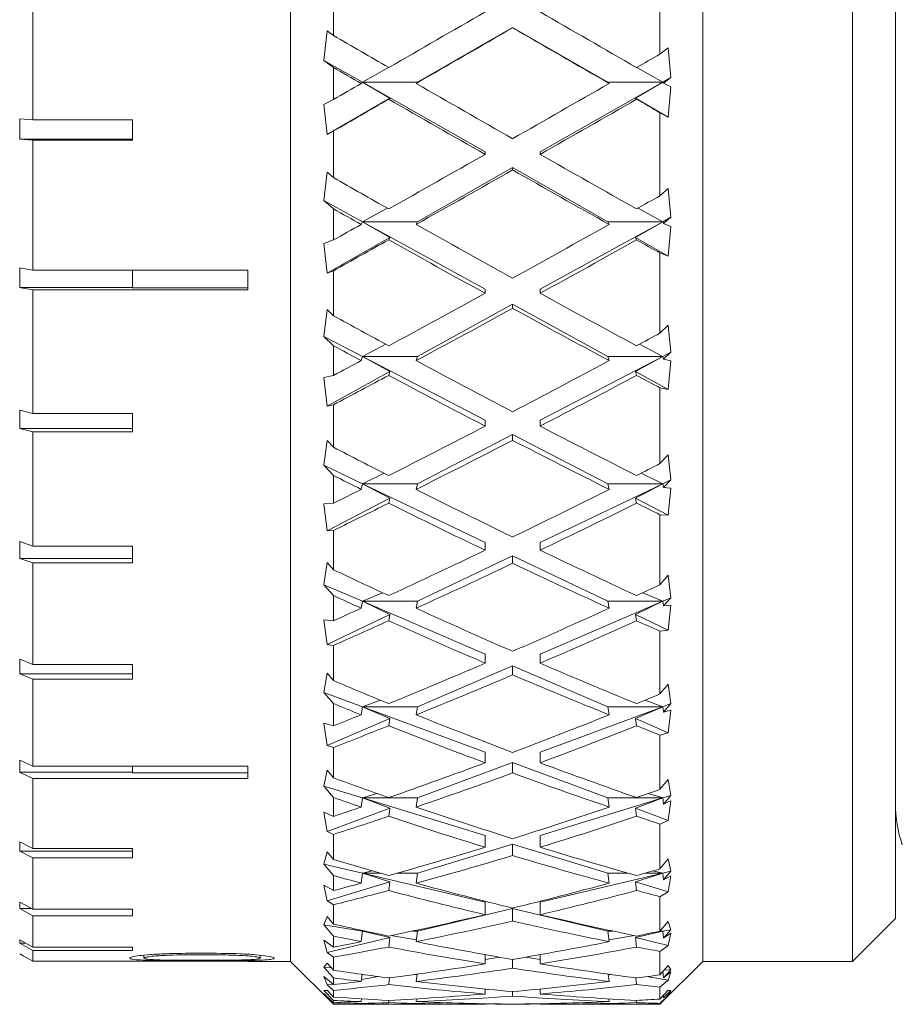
# Model space of a CAD drawing. Header units: inches. Extents: x 1.4 to 20.8, y 1.5 to 16.6.
# Tile 2 of 22: x 2.839 to 3.481, y 8.304 to 9.02. Entities that reach past the tile are written whole.
import ezdxf

# ---------------------------------------------------------------- set-up
doc = ezdxf.new("R2010")
doc.units = ezdxf.units.IN
doc.header["$MEASUREMENT"] = 0

msp = doc.modelspace()

# ---------------------------------------------------------------- linework, layer by layer
at = {"color": 7, "linetype": 'Continuous', "lineweight": 15}
for p, q in [((3.03632, 8.33549), (3.03632, 9.76549)), ((3.33632, 8.33549), (3.33632, 9.76549)), ((3.30507, 8.9955), (3.30507, 9.05675)), ((3.44507, 8.33549), (3.44507, 9.05208)), ((3.47632, 9.05201), (3.47632, 8.36674)), ((2.84882, 9.04458), (2.84882, 8.94763)), ((3.06757, 9.04331), (3.06757, 9.00891)), ((3.06298, 9.01237), (3.06067, 8.99093)), ((3.06757, 9.00891), (3.06298, 9.01237)), ((3.12872, 8.97497), (3.19789, 9.01489)), ((3.19789, 9.01489), (3.19789, 9.01457)), ((3.19789, 9.01489), (3.26706, 8.97497)), ((3.31106, 9), (3.30507, 8.9955)), ((3.31302, 8.97836), (3.31106, 9)), ((3.06067, 8.99093), (3.06757, 8.98576)), ((3.06067, 8.99093), (3.08872, 8.97497)), ((3.06757, 8.98576), (3.06757, 8.96253)), ((3.10753, 8.98578), (3.08872, 8.97497)), ((3.30706, 8.97497), (3.28825, 8.98578)), ((3.08872, 8.97497), (3.08773, 8.97414)), ((3.10862, 8.96338), (3.08872, 8.97497)), ((3.08872, 8.97497), (3.17789, 8.92425)), ((3.08872, 8.97497), (3.12872, 8.97497)), ((3.12872, 8.97497), (3.12773, 8.97414)), ((3.21789, 8.92425), (3.30706, 8.97497)), ((3.26805, 8.97414), (3.26706, 8.97497)), ((3.26706, 8.97497), (3.30706, 8.97497)), ((3.30706, 8.97497), (3.28716, 8.96338)), ((3.30706, 8.97497), (3.31302, 8.97836)), ((3.30773, 8.97441), (3.30706, 8.97497)), ((3.30773, 8.97441), (3.31302, 8.97836)), ((3.31302, 8.97154), (3.30773, 8.97441)), ((3.31106, 8.94958), (3.31302, 8.97154)), ((3.06757, 8.96253), (3.06067, 8.95879)), ((3.06298, 8.93704), (3.10862, 8.96338)), ((3.10774, 8.96263), (3.10862, 8.96338)), ((3.28716, 8.96338), (3.28804, 8.96263)), ((3.28716, 8.96338), (3.31106, 8.94958)), ((3.06067, 8.95879), (3.06298, 8.93704)), ((2.84882, 8.94763), (2.83936, 8.94847)), ((2.83936, 8.93365), (2.83936, 8.94847)), ((2.9215, 8.94763), (2.84882, 8.94763)), ((2.9215, 8.93281), (2.9215, 8.94763)), ((3.30507, 8.89246), (3.30507, 8.95284)), ((3.30507, 8.95284), (3.31106, 8.94958)), ((3.06298, 8.93704), (3.06757, 8.93953)), ((3.06757, 8.93953), (3.06757, 8.90562)), ((2.83936, 8.93365), (2.84882, 8.93281)), ((2.83936, 8.93365), (2.9215, 8.93365)), ((2.84882, 8.93281), (2.84882, 8.83821)), ((2.84882, 8.93281), (2.9215, 8.93281)), ((3.17789, 8.92425), (3.17789, 8.92254)), ((3.21789, 8.92425), (3.21789, 8.92254)), ((3.12872, 8.87353), (3.19789, 8.91288)), ((3.19789, 8.91288), (3.26706, 8.87353)), ((3.19789, 8.91288), (3.19789, 8.91118)), ((3.06298, 8.90965), (3.06067, 8.88894)), ((3.06757, 8.90562), (3.06298, 8.90965)), ((3.31106, 8.89771), (3.30507, 8.89246)), ((3.31302, 8.87681), (3.31106, 8.89771)), ((3.06067, 8.88894), (3.06757, 8.88292)), ((3.06067, 8.88894), (3.08872, 8.87353)), ((3.06757, 8.88292), (3.06757, 8.86025)), ((3.10661, 8.88346), (3.08872, 8.87353)), ((3.30706, 8.87353), (3.28917, 8.88346)), ((3.30706, 8.87353), (3.31302, 8.87681)), ((3.30773, 8.8722), (3.31302, 8.87681)), ((3.08872, 8.87353), (3.08773, 8.87157)), ((3.08872, 8.87353), (3.12872, 8.87353)), ((3.10862, 8.8621), (3.08872, 8.87353)), ((3.08872, 8.87353), (3.17789, 8.82453)), ((3.12872, 8.87353), (3.12773, 8.87157)), ((3.21789, 8.82453), (3.30706, 8.87353)), ((3.26706, 8.87353), (3.30706, 8.87353)), ((3.26805, 8.87157), (3.26706, 8.87353)), ((3.30706, 8.87353), (3.28716, 8.8621)), ((3.30773, 8.8722), (3.30706, 8.87353)), ((3.31302, 8.87014), (3.30773, 8.8722)), ((3.31106, 8.8485), (3.31302, 8.87014)), ((3.06757, 8.86025), (3.06067, 8.85758)), ((3.06298, 8.83614), (3.10862, 8.8621)), ((3.10774, 8.86035), (3.10862, 8.8621)), ((3.28716, 8.8621), (3.28804, 8.86035)), ((3.28716, 8.8621), (3.31106, 8.8485)), ((3.06067, 8.85758), (3.06298, 8.83614)), ((3.30507, 8.79249), (3.30507, 8.85082)), ((3.30507, 8.85082), (3.31106, 8.8485)), ((2.83936, 8.8256), (2.83936, 8.83988)), ((3.00532, 8.83821), (2.84882, 8.83821)), ((2.9215, 8.82545), (2.9215, 8.83821)), ((3.00532, 8.82393), (3.00532, 8.83821)), ((3.06298, 8.83614), (3.06757, 8.8379)), ((3.06757, 8.8379), (3.06757, 8.80515)), ((2.83936, 8.8256), (2.9215, 8.8256)), ((2.9215, 8.82545), (3.00532, 8.82545)), ((3.17789, 8.82453), (3.17789, 8.82146)), ((3.21789, 8.82453), (3.21789, 8.82146)), ((2.84882, 8.82393), (2.84882, 8.73401)), ((2.84882, 8.82393), (3.00532, 8.82393)), ((3.12872, 8.77553), (3.19789, 8.81354)), ((3.19789, 8.81354), (3.26706, 8.77553)), ((3.19789, 8.81354), (3.19789, 8.8105)), ((3.06298, 8.80968), (3.06067, 8.7901)), ((3.06757, 8.80515), (3.06298, 8.80968)), ((3.31106, 8.79839), (3.30507, 8.79249)), ((3.31302, 8.77863), (3.31106, 8.79839)), ((3.06067, 8.7901), (3.06757, 8.78335)), ((3.06067, 8.7901), (3.08872, 8.77553)), ((3.06757, 8.78335), (3.06757, 8.76168)), ((3.10562, 8.7844), (3.08872, 8.77553)), ((3.30706, 8.77553), (3.29016, 8.7844)), ((3.08872, 8.77553), (3.08773, 8.77248)), ((3.08872, 8.77553), (3.12872, 8.77553)), ((3.10862, 8.76449), (3.08872, 8.77553)), ((3.08872, 8.77553), (3.17789, 8.72921)), ((3.12872, 8.77553), (3.12773, 8.77248)), ((3.21789, 8.72921), (3.30706, 8.77553)), ((3.26706, 8.77553), (3.30706, 8.77553)), ((3.26805, 8.77248), (3.26706, 8.77553)), ((3.30706, 8.77553), (3.28716, 8.76449)), ((3.30706, 8.77553), (3.31302, 8.77863)), ((3.30773, 8.77347), (3.30706, 8.77553)), ((3.30773, 8.77347), (3.31302, 8.77863)), ((3.31302, 8.77226), (3.30773, 8.77347)), ((3.31106, 8.75136), (3.31302, 8.77226)), ((3.06757, 8.76168), (3.06067, 8.76012)), ((3.06067, 8.76012), (3.06298, 8.73941)), ((3.06298, 8.73941), (3.10862, 8.76449)), ((3.10774, 8.76177), (3.10862, 8.76449)), ((3.28716, 8.76449), (3.28804, 8.76177)), ((3.28716, 8.76449), (3.31106, 8.75136)), ((3.30507, 8.69755), (3.30507, 8.75269)), ((3.30507, 8.75269), (3.31106, 8.75136)), ((3.06298, 8.73941), (3.06757, 8.74042)), ((3.06757, 8.74042), (3.06757, 8.70945)), ((2.84882, 8.73401), (2.83936, 8.73648)), ((2.83936, 8.7231), (2.83936, 8.73648)), ((2.9215, 8.73401), (2.84882, 8.73401)), ((2.9215, 8.72063), (2.9215, 8.73401)), ((3.17789, 8.72921), (3.17789, 8.72485)), ((3.21789, 8.72921), (3.21789, 8.72485)), ((2.83936, 8.7231), (2.84882, 8.72063)), ((2.83936, 8.7231), (2.9215, 8.7231)), ((2.84882, 8.72063), (2.84882, 8.63761)), ((2.84882, 8.72063), (2.9215, 8.72063)), ((3.12872, 8.68289), (3.19789, 8.71882)), ((3.19789, 8.71882), (3.26706, 8.68289)), ((3.19789, 8.71882), (3.19789, 8.7145)), ((3.06298, 8.7144), (3.06067, 8.69633)), ((3.06757, 8.70945), (3.06298, 8.7144)), ((3.31106, 8.70398), (3.30507, 8.69755)), ((3.31302, 8.68574), (3.31106, 8.70398)), ((3.06067, 8.69633), (3.06757, 8.68897)), ((3.06067, 8.69633), (3.08872, 8.68289)), ((3.06757, 8.68897), (3.06757, 8.66873)), ((3.1045, 8.69053), (3.08872, 8.68289)), ((3.30706, 8.68289), (3.29128, 8.69053)), ((3.08872, 8.68289), (3.08773, 8.6788)), ((3.08872, 8.68289), (3.12872, 8.68289)), ((3.10862, 8.67245), (3.08872, 8.68289)), ((3.08872, 8.68289), (3.17789, 8.64014)), ((3.12872, 8.68289), (3.12773, 8.6788)), ((3.21789, 8.64014), (3.30706, 8.68289)), ((3.26706, 8.68289), (3.30706, 8.68289)), ((3.26805, 8.6788), (3.26706, 8.68289)), ((3.30706, 8.68289), (3.28716, 8.67245)), ((3.30706, 8.68289), (3.31302, 8.68574)), ((3.30773, 8.68013), (3.30706, 8.68289)), ((3.30773, 8.68013), (3.31302, 8.68574)), ((3.31302, 8.67979), (3.30773, 8.68013)), ((3.31106, 8.66003), (3.31302, 8.67979)), ((3.06757, 8.66873), (3.06067, 8.66832)), ((3.06067, 8.66832), (3.06298, 8.64874)), ((3.06298, 8.64874), (3.10862, 8.67245)), ((3.10774, 8.66881), (3.10862, 8.67245)), ((3.28716, 8.67245), (3.28804, 8.66881)), ((3.28716, 8.67245), (3.31106, 8.66003)), ((3.30507, 8.60948), (3.30507, 8.66036)), ((3.30507, 8.66036), (3.31106, 8.66003)), ((3.06298, 8.64874), (3.06757, 8.64897)), ((3.06757, 8.64897), (3.06757, 8.62039)), ((2.84882, 8.63761), (2.83936, 8.64081)), ((2.83936, 8.62866), (2.83936, 8.64081)), ((3.17789, 8.64014), (3.17789, 8.63457)), ((3.21789, 8.64014), (3.21789, 8.63457)), ((2.9215, 8.63761), (2.84882, 8.63761)), ((2.9215, 8.62546), (2.9215, 8.63761)), ((2.83936, 8.62866), (2.84882, 8.62546)), ((2.83936, 8.62866), (2.9215, 8.62866)), ((2.84882, 8.62546), (2.84882, 8.55138)), ((2.84882, 8.62546), (2.9215, 8.62546)), ((3.06298, 8.62566), (3.06067, 8.60945)), ((3.06757, 8.62039), (3.06298, 8.62566)), ((3.12872, 8.5974), (3.19789, 8.63055)), ((3.19789, 8.63055), (3.26706, 8.5974)), ((3.19789, 8.63055), (3.19789, 8.62503)), ((3.06067, 8.60945), (3.06757, 8.60163)), ((3.06067, 8.60945), (3.08872, 8.5974)), ((3.31106, 8.61631), (3.30507, 8.60948)), ((3.31302, 8.59996), (3.31106, 8.61631)), ((3.10317, 8.60367), (3.08872, 8.5974)), ((3.30706, 8.5974), (3.29261, 8.60367)), ((3.06757, 8.60163), (3.06757, 8.5832)), ((3.08872, 8.5974), (3.08773, 8.59236)), ((3.08872, 8.5974), (3.12872, 8.5974)), ((3.08872, 8.5974), (3.17789, 8.55906)), ((3.10862, 8.58776), (3.08872, 8.5974)), ((3.12872, 8.5974), (3.12773, 8.59236)), ((3.21789, 8.55906), (3.30706, 8.5974)), ((3.26706, 8.5974), (3.30706, 8.5974)), ((3.26805, 8.59236), (3.26706, 8.5974)), ((3.30706, 8.5974), (3.28716, 8.58776)), ((3.30706, 8.5974), (3.31302, 8.59996)), ((3.30773, 8.594), (3.30706, 8.5974)), ((3.30773, 8.594), (3.31302, 8.59996)), ((3.31302, 8.59454), (3.30773, 8.594)), ((3.31106, 8.5763), (3.31302, 8.59454)), ((3.06757, 8.5832), (3.06067, 8.58395)), ((3.06067, 8.58395), (3.06298, 8.56588)), ((3.06298, 8.56588), (3.10862, 8.58776)), ((3.10774, 8.58328), (3.10862, 8.58776)), ((3.28716, 8.58776), (3.28804, 8.58328)), ((3.28716, 8.58776), (3.31106, 8.5763)), ((3.30507, 8.57562), (3.31106, 8.5763)), ((3.30507, 8.52999), (3.30507, 8.57562)), ((3.06298, 8.56588), (3.06757, 8.56533)), ((3.06757, 8.56533), (3.06757, 8.5397)), ((2.84882, 8.55138), (2.83936, 8.55523)), ((2.83936, 8.5446), (2.83936, 8.55523)), ((3.17789, 8.55906), (3.17789, 8.55238)), ((3.21789, 8.55906), (3.21789, 8.55238)), ((2.9215, 8.55138), (2.84882, 8.55138)), ((2.9215, 8.54075), (2.9215, 8.55138)), ((3.06298, 8.54518), (3.06067, 8.53116)), ((3.06757, 8.5397), (3.06298, 8.54518)), ((3.12872, 8.52072), (3.19789, 8.55046)), ((3.19789, 8.55046), (3.26706, 8.52072)), ((3.19789, 8.55046), (3.19789, 8.54385)), ((2.83936, 8.5446), (2.84882, 8.54075)), ((2.83936, 8.5446), (2.9215, 8.5446)), ((2.84882, 8.54075), (2.84882, 8.47743)), ((2.84882, 8.54075), (2.9215, 8.54075)), ((3.06067, 8.53116), (3.06757, 8.52303)), ((3.06067, 8.53116), (3.08872, 8.52072)), ((3.31106, 8.5371), (3.30507, 8.52999)), ((3.31302, 8.52294), (3.31106, 8.5371)), ((3.10149, 8.52552), (3.08872, 8.52072)), ((3.30706, 8.52072), (3.29428, 8.52552)), ((3.06757, 8.52303), (3.06757, 8.50677)), ((3.08872, 8.52072), (3.08773, 8.51484)), ((3.08872, 8.52072), (3.12872, 8.52072)), ((3.08872, 8.52072), (3.17789, 8.48754)), ((3.10862, 8.51208), (3.08872, 8.52072)), ((3.12872, 8.52072), (3.12773, 8.51484)), ((3.21789, 8.48754), (3.30706, 8.52072)), ((3.26706, 8.52072), (3.30706, 8.52072)), ((3.26805, 8.51484), (3.26706, 8.52072)), ((3.30706, 8.52072), (3.28716, 8.51208)), ((3.30706, 8.52072), (3.31302, 8.52294)), ((3.30773, 8.51675), (3.30706, 8.52072)), ((3.30773, 8.51675), (3.31302, 8.52294)), ((3.31302, 8.51816), (3.30773, 8.51675)), ((3.31106, 8.50181), (3.31302, 8.51816)), ((3.06298, 8.49246), (3.10862, 8.51208)), ((3.10774, 8.50684), (3.10862, 8.51208)), ((3.28716, 8.51208), (3.28804, 8.50684)), ((3.28716, 8.51208), (3.31106, 8.50181)), ((3.06757, 8.50677), (3.06067, 8.50867)), ((3.06067, 8.50867), (3.06298, 8.49246)), ((3.30507, 8.50013), (3.31106, 8.50181)), ((3.30507, 8.46063), (3.30507, 8.50013)), ((3.06298, 8.49246), (3.06757, 8.49114)), ((3.06757, 8.49114), (3.06757, 8.46896)), ((2.84882, 8.47743), (2.83936, 8.48184)), ((2.83936, 8.473), (2.83936, 8.48184)), ((3.17789, 8.48754), (3.17789, 8.4799)), ((3.21789, 8.48754), (3.21789, 8.4799)), ((3.00532, 8.47743), (2.84882, 8.47743)), ((2.9215, 8.47259), (2.9215, 8.47743)), ((3.00532, 8.46859), (3.00532, 8.47743)), ((3.06298, 8.47455), (3.06067, 8.46297)), ((3.06757, 8.46896), (3.06298, 8.47455)), ((3.12872, 8.45436), (3.19789, 8.4801)), ((3.19789, 8.4801), (3.26706, 8.45436)), ((3.19789, 8.4801), (3.19789, 8.47252)), ((2.83936, 8.473), (2.9215, 8.473)), ((2.84882, 8.46859), (2.84882, 8.4176)), ((2.84882, 8.46859), (3.00532, 8.46859)), ((2.9215, 8.47259), (3.00532, 8.47259)), ((3.31106, 8.46787), (3.30507, 8.46063)), ((3.31302, 8.45619), (3.31106, 8.46787)), ((3.06067, 8.46297), (3.06757, 8.45469)), ((3.06067, 8.46297), (3.08872, 8.45436)), ((3.06757, 8.45469), (3.06757, 8.44093)), ((3.08872, 8.45436), (3.08773, 8.44774)), ((3.09922, 8.45762), (3.08872, 8.45436)), ((3.08872, 8.45436), (3.12872, 8.45436)), ((3.08872, 8.45436), (3.17789, 8.42698)), ((3.10862, 8.44688), (3.08872, 8.45436)), ((3.12872, 8.45436), (3.12773, 8.44774)), ((3.21789, 8.42698), (3.30706, 8.45436)), ((3.26706, 8.45436), (3.30706, 8.45436)), ((3.26805, 8.44774), (3.26706, 8.45436)), ((3.30706, 8.45436), (3.28716, 8.44688)), ((3.30706, 8.45436), (3.29656, 8.45762)), ((3.30706, 8.45436), (3.31302, 8.45619)), ((3.30773, 8.44989), (3.30706, 8.45436)), ((3.30773, 8.44989), (3.31302, 8.45619)), ((3.31302, 8.45214), (3.30773, 8.44989)), ((3.31106, 8.43799), (3.31302, 8.45214)), ((3.06298, 8.4299), (3.10862, 8.44688)), ((3.10774, 8.44098), (3.10862, 8.44688)), ((3.28716, 8.44688), (3.28804, 8.44098)), ((3.28716, 8.44688), (3.31106, 8.43799)), ((3.06757, 8.44093), (3.06067, 8.44393)), ((3.06067, 8.44393), (3.06298, 8.4299)), ((3.30507, 8.43534), (3.31106, 8.43799)), ((3.30507, 8.40275), (3.30507, 8.43534)), ((3.06298, 8.4299), (3.06757, 8.42783)), ((3.06757, 8.42783), (3.06757, 8.40953)), ((3.17789, 8.42698), (3.17789, 8.41851)), ((3.21789, 8.42698), (3.21789, 8.41851)), ((2.84882, 8.4176), (2.83936, 8.42246)), ((2.83936, 8.41562), (2.83936, 8.42246)), ((2.9215, 8.4176), (2.84882, 8.4176)), ((2.9215, 8.41076), (2.9215, 8.4176)), ((3.12872, 8.3996), (3.19789, 8.42084)), ((3.19789, 8.42084), (3.26706, 8.3996)), ((3.19789, 8.42084), (3.19789, 8.41245)), ((2.83936, 8.41562), (2.84882, 8.41076)), ((2.83936, 8.41562), (2.9215, 8.41562)), ((2.84882, 8.41076), (2.84882, 8.37335)), ((2.84882, 8.41076), (2.9215, 8.41076)), ((3.06298, 8.41512), (3.06067, 8.40622)), ((3.06757, 8.40953), (3.06298, 8.41512)), ((3.31106, 8.40999), (3.30507, 8.40275)), ((3.31302, 8.40101), (3.31106, 8.40999)), ((3.06067, 8.40622), (3.06757, 8.39795)), ((3.06067, 8.40622), (3.08872, 8.3996)), ((3.06757, 8.39795), (3.06757, 8.38695)), ((3.08872, 8.3996), (3.08773, 8.39237)), ((3.0958, 8.40129), (3.08872, 8.3996)), ((3.08872, 8.3996), (3.10172, 8.3996)), ((3.08872, 8.3996), (3.17789, 8.37856)), ((3.10862, 8.39343), (3.08872, 8.3996)), ((3.11376, 8.3996), (3.12872, 8.3996)), ((3.12872, 8.3996), (3.12773, 8.39237)), ((3.21789, 8.37856), (3.30706, 8.3996)), ((3.26706, 8.3996), (3.28201, 8.3996)), ((3.26805, 8.39237), (3.26706, 8.3996)), ((3.30706, 8.3996), (3.28716, 8.39343)), ((3.29405, 8.3996), (3.30706, 8.3996)), ((3.30706, 8.3996), (3.29998, 8.40129)), ((3.30706, 8.3996), (3.31302, 8.40101)), ((3.30773, 8.39472), (3.30706, 8.3996)), ((3.30773, 8.39472), (3.31302, 8.40101)), ((3.31302, 8.39777), (3.30773, 8.39472)), ((3.31106, 8.38609), (3.31302, 8.39777)), ((3.06757, 8.38695), (3.06067, 8.39099)), ((3.06067, 8.39099), (3.06298, 8.37942)), ((3.06298, 8.37942), (3.10862, 8.39343)), ((3.10774, 8.38699), (3.10862, 8.39343)), ((3.28716, 8.39343), (3.28804, 8.38699)), ((3.28716, 8.39343), (3.31106, 8.38609)), ((3.30507, 8.38253), (3.31106, 8.38609)), ((3.30507, 8.35748), (3.30507, 8.38253)), ((2.84882, 8.37335), (2.83936, 8.37854)), ((2.83936, 8.37387), (2.83936, 8.37854)), ((2.83936, 8.37387), (2.84882, 8.36868)), ((2.83936, 8.37387), (2.84786, 8.37387)), ((2.9215, 8.37335), (2.84882, 8.37335)), ((2.9215, 8.36868), (2.9215, 8.37335)), ((3.06298, 8.37942), (3.06757, 8.37665)), ((3.06757, 8.37665), (3.06757, 8.36258)), ((3.12872, 8.35751), (3.19789, 8.37384)), ((3.17789, 8.37856), (3.17789, 8.36943)), ((3.19789, 8.37384), (3.26706, 8.35751)), ((3.19789, 8.37384), (3.19789, 8.36479)), ((3.21789, 8.37856), (3.21789, 8.36943)), ((2.84882, 8.36868), (2.84882, 8.34577)), ((2.84882, 8.36868), (2.9215, 8.36868)), ((3.06298, 8.36806), (3.06067, 8.36201)), ((3.06757, 8.36258), (3.06298, 8.36806)), ((3.44507, 8.33549), (3.47632, 8.36674)), ((3.06067, 8.36201), (3.06757, 8.35391)), ((3.06067, 8.36201), (3.08872, 8.35751)), ((3.31106, 8.36457), (3.30507, 8.35748)), ((3.31302, 8.35847), (3.31106, 8.36457)), ((3.06298, 8.342), (3.10862, 8.35277)), ((3.06757, 8.35391), (3.06757, 8.34588)), ((3.08872, 8.35751), (3.08773, 8.34981)), ((3.08977, 8.35768), (3.08872, 8.35751)), ((3.08872, 8.35751), (3.09056, 8.35751)), ((3.08872, 8.35751), (3.09606, 8.35634)), ((3.10862, 8.35277), (3.08872, 8.35751)), ((3.10774, 8.34591), (3.10862, 8.35277)), ((3.10932, 8.35421), (3.12791, 8.35123)), ((3.12497, 8.35751), (3.12872, 8.35751)), ((3.12872, 8.35751), (3.12773, 8.34981)), ((3.26706, 8.35751), (3.27081, 8.35751)), ((3.26805, 8.34981), (3.26706, 8.35751)), ((3.26787, 8.35123), (3.28646, 8.35421)), ((3.30706, 8.35751), (3.28716, 8.35277)), ((3.28716, 8.35277), (3.28804, 8.34591)), ((3.28716, 8.35277), (3.31106, 8.34713)), ((3.29972, 8.35634), (3.30706, 8.35751)), ((3.30509, 8.35751), (3.30706, 8.35751)), ((3.30706, 8.35751), (3.30533, 8.35779)), ((3.30706, 8.35751), (3.31302, 8.35847)), ((3.30773, 8.35231), (3.30706, 8.35751)), ((3.30773, 8.35231), (3.31302, 8.35847)), ((3.31302, 8.35611), (3.30773, 8.35231)), ((3.31106, 8.34713), (3.31302, 8.35611)), ((2.84882, 8.34577), (2.83936, 8.35116)), ((2.83936, 8.34878), (2.83936, 8.35116)), ((2.83936, 8.34878), (2.84882, 8.34339)), ((2.83936, 8.34878), (2.84353, 8.34878)), ((2.9215, 8.34577), (2.84882, 8.34577)), ((2.9215, 8.34339), (2.9215, 8.34577)), ((3.06757, 8.34588), (3.06067, 8.35089)), ((3.06067, 8.35089), (3.06298, 8.342)), ((3.30507, 8.34272), (3.31106, 8.34713)), ((2.83936, 8.34097), (2.83942, 8.34097)), ((2.84882, 8.34339), (2.84882, 8.33555)), ((2.84882, 8.34339), (2.9215, 8.34339)), ((2.92961, 8.33995), (2.92961, 8.33783)), ((3.01423, 8.33992), (3.01423, 8.33783)), ((3.06298, 8.342), (3.06757, 8.33858)), ((3.06757, 8.33858), (3.06757, 8.32902)), ((3.17789, 8.34036), (3.17789, 8.33361)), ((3.17789, 8.3368), (3.18852, 8.3385)), ((3.20726, 8.3385), (3.21789, 8.3368)), ((3.21789, 8.34036), (3.21789, 8.33361)), ((3.30507, 8.3257), (3.30507, 8.34272)), ((3.00532, 8.33555), (2.84882, 8.33555)), ((2.84882, 8.33551), (3.00532, 8.33551)), ((3.00532, 8.33549), (3.00532, 8.33555)), ((3.00532, 8.33549), (3.03632, 8.33549)), ((3.03632, 8.33549), (3.06757, 8.30424)), ((3.06298, 8.33428), (3.06067, 8.3312)), ((3.06067, 8.3312), (3.06757, 8.32343)), ((3.06067, 8.3312), (3.06604, 8.33076)), ((3.06757, 8.32902), (3.06298, 8.33428)), ((3.19789, 8.3369), (3.19789, 8.33048)), ((3.30507, 8.30424), (3.33632, 8.33549)), ((3.31106, 8.3325), (3.30507, 8.3257)), ((3.31302, 8.3294), (3.31106, 8.3325)), ((3.33632, 8.33549), (3.44507, 8.33549)), ((3.06757, 8.31853), (3.06067, 8.32441)), ((3.06067, 8.32441), (3.06298, 8.31837)), ((3.06757, 8.32343), (3.06757, 8.31853)), ((3.08836, 8.32603), (3.08773, 8.32089)), ((3.08791, 8.32237), (3.10044, 8.32438)), ((3.10774, 8.31855), (3.10835, 8.32349)), ((3.12603, 8.32587), (3.12832, 8.32568)), ((3.12838, 8.32619), (3.12773, 8.32089)), ((3.26805, 8.32089), (3.2674, 8.32619)), ((3.26746, 8.32568), (3.26975, 8.32587)), ((3.28743, 8.32349), (3.28804, 8.31855)), ((3.29534, 8.32438), (3.31106, 8.32186)), ((3.30773, 8.3235), (3.30716, 8.32808)), ((3.30773, 8.3235), (3.31302, 8.3294)), ((3.31302, 8.32796), (3.30773, 8.3235)), ((3.30796, 8.32899), (3.31302, 8.3294)), ((3.31106, 8.32186), (3.31302, 8.32796)), ((3.06298, 8.31837), (3.067, 8.31901)), ((3.06298, 8.31837), (3.06757, 8.31436)), ((3.30507, 8.31669), (3.31106, 8.32186)), ((3.30507, 8.30802), (3.30507, 8.31669)), ((3.06298, 8.31444), (3.06067, 8.31439)), ((3.06067, 8.31439), (3.06757, 8.30711)), ((3.06067, 8.31439), (3.06303, 8.31439)), ((3.06757, 8.30542), (3.06067, 8.31207)), ((3.06067, 8.31207), (3.06298, 8.30899)), ((3.06757, 8.3095), (3.06298, 8.31444)), ((3.06298, 8.30899), (3.0638, 8.30906)), ((3.06298, 8.30899), (3.06757, 8.30448)), ((3.06757, 8.31436), (3.06757, 8.3095)), ((3.17789, 8.31535), (3.17789, 8.31173)), ((3.19789, 8.31345), (3.19789, 8.31019)), ((3.21789, 8.31535), (3.21789, 8.31173)), ((3.31106, 8.31441), (3.30507, 8.30802)), ((3.30507, 8.30494), (3.31106, 8.31076)), ((3.30751, 8.31063), (3.30773, 8.30883)), ((3.30773, 8.30883), (3.31302, 8.31436)), ((3.31302, 8.31387), (3.30773, 8.30883)), ((3.30986, 8.31086), (3.31106, 8.31076)), ((3.31101, 8.31436), (3.31302, 8.31436)), ((3.31106, 8.31076), (3.31302, 8.31387)), ((3.06757, 8.30711), (3.06757, 8.30542)), ((3.06757, 8.30448), (3.06757, 8.30424)), ((3.06757, 8.30424), (3.17501, 8.30424)), ((3.08773, 8.30617), (3.08797, 8.30819)), ((3.10794, 8.30711), (3.10774, 8.30543)), ((3.12773, 8.30617), (3.12797, 8.30821)), ((3.17789, 8.30465), (3.17789, 8.30424)), ((3.19789, 8.30436), (3.19789, 8.3043)), ((3.21789, 8.30465), (3.21789, 8.30424)), ((3.22076, 8.30424), (3.30507, 8.30424)), ((3.26781, 8.30821), (3.26805, 8.30617)), ((3.28804, 8.30543), (3.28784, 8.30711)), ((3.30507, 8.30424), (3.30507, 8.30494))]:
    msp.add_line(p, q, dxfattribs=at)
at = {"color": 7, "linetype": 'Continuous', "lineweight": 15, "flags": 128}
for points in [[(2.84882, 8.83821), (2.84021, 8.83973), (2.83936, 8.83988)], [(2.83936, 8.8256), (2.84021, 8.82545), (2.84882, 8.82393)], [(2.83936, 8.473), (2.84021, 8.4726), (2.84882, 8.46859)], [(2.84882, 8.33555), (2.84189, 8.33954), (2.83936, 8.34101)], [(2.83936, 8.34097), (2.84189, 8.33951), (2.84882, 8.33551)]]:
    msp.add_lwpolyline(points, dxfattribs=at)
at = {"color": 7, "linetype": 'Continuous', "lineweight": 15}
msp.add_arc((3.56998, 8.45036), 0.09367, 180, 198.80546, dxfattribs=at)
for centre, major_axis, ratio, start_param, end_param in [((3.17789, 9.05049), (1.2925, 0.74603), 0.014152, 4.649919, 4.704221), ((3.21789, 9.05049), (1.2925, -0.74603), 0.014152, 4.720557, 4.774859), ((3.21789, 9.05049), (1.2925, 0.74603), 0.014152, 4.634408, 4.688747), ((3.17789, 9.05049), (1.2925, -0.74603), 0.014152, 4.736031, 4.79037), ((3.21789, 9.05049), (1.29136, -0.74), 0.074657, 4.638581, 4.669819), ((3.17789, 9.05049), (1.29136, 0.74), 0.074657, 4.754959, 4.768187), ((3.17789, 9.05049), (1.29136, -0.74), 0.074657, 4.669687, 4.685331), ((3.17789, 9.05049), (1.2925, 0.74603), 0.014152, 4.618764, 4.634408), ((3.21789, 9.05049), (1.29136, -0.74), 0.074657, 4.685331, 4.73967), ((3.17789, 9.05049), (1.29136, 0.74), 0.074657, 4.685108, 4.739447), ((3.21789, 9.05049), (1.2925, 0.74603), 0.014152, 4.587658, 4.618896), ((3.17789, 9.05049), (1.29136, -0.74), 0.074657, 4.700842, 4.755144), ((3.21789, 9.05049), (1.29136, 0.74), 0.074657, 4.669634, 4.723936), ((3.17789, 9.05049), (1.2925, -0.74603), 0.014152, 4.805882, 4.81911), ((3.17789, 9.05049), (1.29136, 0.74), 0.074657, 4.615333, 4.669634), ((3.21789, 9.05049), (1.29136, -0.74), 0.074657, 4.755144, 4.809445), ((3.21789, 9.05049), (1.29136, 0.74), 0.074657, 4.599821, 4.65416), ((3.17789, 9.05049), (1.29136, -0.74), 0.074657, 4.770618, 4.824957), ((3.21789, 9.05049), (1.28881, -0.72558), 0.135325, 4.671865, 4.703104), ((3.17789, 9.05049), (1.28881, 0.72558), 0.135325, 4.721674, 4.734903), ((3.17789, 9.05049), (1.28881, -0.72558), 0.135325, 4.702972, 4.718615), ((3.17789, 9.05049), (1.29136, 0.74), 0.074657, 4.584178, 4.599821), ((3.21789, 9.05049), (1.28881, -0.72558), 0.135325, 4.718615, 4.772955), ((3.17789, 9.05049), (1.28881, 0.72558), 0.135325, 4.651823, 4.706163), ((3.21789, 9.05049), (1.29136, 0.74), 0.074657, 4.553071, 4.584309), ((3.17789, 9.05049), (1.28881, -0.72558), 0.135325, 4.734127, 4.788429), ((3.21789, 9.05049), (1.28881, 0.72558), 0.135325, 4.636349, 4.690651), ((3.17789, 9.05049), (1.29136, -0.74), 0.074657, 4.840469, 4.853697), ((3.17789, 9.05049), (1.28881, 0.72558), 0.135325, 4.582048, 4.636349), ((3.21789, 9.05049), (1.28881, -0.72558), 0.135325, 4.788429, 4.84273), ((3.21789, 9.05049), (1.28881, 0.72558), 0.135325, 4.566536, 4.620875), ((3.17789, 9.05049), (1.28881, -0.72558), 0.135325, 4.803903, 4.858242), ((3.21789, 9.05049), (1.28517, -0.70235), 0.19623, 4.702657, 4.733895), ((3.17789, 9.05049), (1.28517, 0.70235), 0.19623, 4.690883, 4.704111), ((3.17789, 9.05049), (1.28517, -0.70235), 0.19623, 4.733763, 4.749407), ((3.17789, 9.05049), (1.28881, 0.72558), 0.135325, 4.550893, 4.566536), ((3.21789, 9.05049), (1.28517, -0.70235), 0.19623, 4.749407, 4.803746), ((3.17789, 9.05049), (1.28517, 0.70235), 0.19623, 4.621032, 4.675371), ((3.21789, 9.05049), (1.28881, 0.72558), 0.135325, 4.519786, 4.551024), ((3.17789, 9.05049), (1.28517, -0.70235), 0.19623, 4.764919, 4.81922), ((3.21789, 9.05049), (1.28517, 0.70235), 0.19623, 4.605558, 4.659859), ((3.17789, 9.05049), (1.28881, -0.72558), 0.135325, 4.873753, 4.886982), ((3.17789, 9.05049), (1.28517, 0.70235), 0.19623, 4.551257, 4.605558), ((3.21789, 9.05049), (1.28517, -0.70235), 0.19623, 4.81922, 4.873521), ((3.21789, 9.05049), (1.28517, 0.70235), 0.19623, 4.535745, 4.590084), ((3.17789, 9.05049), (1.28517, -0.70235), 0.19623, 4.834694, 4.889033), ((3.21789, 9.05049), (1.28101, -0.6695), 0.257318, 4.729508, 4.760746), ((3.17789, 9.05049), (1.28101, 0.6695), 0.257318, 4.664032, 4.67726), ((3.17789, 9.05049), (1.28101, -0.6695), 0.257318, 4.760614, 4.776258), ((3.17789, 9.05049), (1.28517, 0.70235), 0.19623, 4.520101, 4.535745), ((3.21789, 9.05049), (1.28101, -0.6695), 0.257318, 4.776258, 4.830597), ((3.17789, 9.05049), (1.28101, 0.6695), 0.257318, 4.594181, 4.64852), ((3.21789, 9.05049), (1.28517, 0.70235), 0.19623, 4.488995, 4.520233), ((3.17789, 9.05049), (1.28101, -0.6695), 0.257318, 4.791769, 4.846071), ((3.21789, 9.05049), (1.28101, 0.6695), 0.257318, 4.578707, 4.633009), ((3.17789, 9.05049), (1.28517, -0.70235), 0.19623, 4.904545, 4.917773), ((3.17789, 9.05049), (1.28101, 0.6695), 0.257318, 4.524406, 4.578707), ((3.21789, 9.05049), (1.28101, -0.6695), 0.257318, 4.846071, 4.900372), ((3.21789, 9.05049), (1.28101, 0.6695), 0.257318, 4.508894, 4.563233), ((3.17789, 9.05049), (1.28101, -0.6695), 0.257318, 4.861545, 4.915884), ((3.21789, 9.05049), (1.2771, -0.62581), 0.31831, 4.750558, 4.781796), ((3.17789, 9.05049), (1.2771, 0.62581), 0.31831, 4.642982, 4.65621), ((3.17789, 9.05049), (1.2771, -0.62581), 0.31831, 4.781665, 4.797308), ((3.17789, 9.05049), (1.28101, 0.6695), 0.257318, 4.493251, 4.508894), ((3.21789, 9.05049), (1.2771, -0.62581), 0.31831, 4.797308, 4.851647), ((3.17789, 9.05049), (1.2771, 0.62581), 0.31831, 4.573131, 4.62747), ((3.21789, 9.05049), (1.28101, 0.6695), 0.257318, 4.462144, 4.493382), ((3.17789, 9.05049), (1.2771, -0.62581), 0.31831, 4.81282, 4.867121), ((3.21789, 9.05049), (1.2771, 0.62581), 0.31831, 4.557657, 4.611958), ((3.17789, 9.05049), (1.28101, -0.6695), 0.257318, 4.931396, 4.944624), ((3.17789, 9.05049), (1.2771, 0.62581), 0.31831, 4.503355, 4.557657), ((3.21789, 9.05049), (1.2771, -0.62581), 0.31831, 4.867121, 4.921422), ((3.21789, 9.05049), (1.27445, -0.56936), 0.378525, 4.763347, 4.794585), ((3.21789, 9.05049), (1.2771, 0.62581), 0.31831, 4.487844, 4.542183), ((3.17789, 9.05049), (1.2771, -0.62581), 0.31831, 4.882595, 4.936934), ((3.17789, 9.05049), (1.27445, 0.56936), 0.378525, 4.630193, 4.643421), ((3.17789, 9.05049), (1.27445, -0.56936), 0.378525, 4.794453, 4.810097), ((3.17789, 9.05049), (1.2771, 0.62581), 0.31831, 4.4722, 4.487844), ((3.21789, 9.05049), (1.27445, -0.56936), 0.378525, 4.810097, 4.864436), ((3.17789, 9.05049), (1.27445, 0.56936), 0.378525, 4.560342, 4.614681), ((3.21789, 9.05049), (1.2771, 0.62581), 0.31831, 4.441094, 4.472332), ((3.17789, 9.05049), (1.27445, -0.56936), 0.378525, 4.825608, 4.87991), ((3.21789, 9.05049), (1.27445, 0.56936), 0.378525, 4.544868, 4.59917), ((3.17789, 9.05049), (1.2771, -0.62581), 0.31831, 4.952446, 4.965674), ((3.17789, 9.05049), (1.27445, 0.56936), 0.378525, 4.490567, 4.544868), ((3.21789, 9.05049), (1.27445, -0.56936), 0.378525, 4.87991, 4.934211), ((3.21789, 9.05049), (1.27417, -0.4974), 0.436607, 4.764643, 4.795881), ((3.21789, 9.05049), (1.27445, 0.56936), 0.378525, 4.475055, 4.529394), ((3.17789, 9.05049), (1.27445, -0.56936), 0.378525, 4.895384, 4.949723), ((3.17789, 9.05049), (1.27417, 0.4974), 0.436607, 4.628897, 4.642125), ((3.17789, 9.05049), (1.27417, -0.4974), 0.436607, 4.79575, 4.811393), ((3.17789, 9.05049), (1.27445, 0.56936), 0.378525, 4.459412, 4.475055), ((3.21789, 9.05049), (1.27417, -0.4974), 0.436607, 4.811393, 4.865732), ((3.17789, 9.05049), (1.27417, 0.4974), 0.436607, 4.559046, 4.613385), ((3.21789, 9.05049), (1.27445, 0.56936), 0.378525, 4.428305, 4.459543), ((3.17789, 9.05049), (1.27417, -0.4974), 0.436607, 4.826905, 4.881206), ((3.21789, 9.05049), (1.27417, 0.4974), 0.436607, 4.543572, 4.597873), ((3.17789, 9.05049), (1.27445, -0.56936), 0.378525, 4.965235, 4.978463), ((3.17789, 9.05049), (1.27417, 0.4974), 0.436607, 4.48927, 4.543572), ((3.21789, 9.05049), (1.27417, -0.4974), 0.436607, 4.881206, 4.935508), ((3.21789, 9.05049), (1.27711, -0.40633), 0.49011, 4.750517, 4.781756), ((3.21789, 9.05049), (1.27417, 0.4974), 0.436607, 4.473759, 4.528098), ((3.17789, 9.05049), (1.27417, -0.4974), 0.436607, 4.89668, 4.951019), ((3.17789, 9.05049), (1.27711, 0.40633), 0.49011, 4.643022, 4.656251), ((3.17789, 9.05049), (1.27711, -0.40633), 0.49011, 4.781624, 4.797267), ((3.17789, 9.05049), (1.27417, 0.4974), 0.436607, 4.458115, 4.473759), ((3.21789, 9.05049), (1.27711, -0.40633), 0.49011, 4.797267, 4.851606), ((3.17789, 9.05049), (1.27711, 0.40633), 0.49011, 4.573171, 4.627511), ((3.21789, 9.05049), (1.27417, 0.4974), 0.436607, 4.427009, 4.458247), ((3.17789, 9.05049), (1.27711, -0.40633), 0.49011, 4.812779, 4.86708), ((3.21789, 9.05049), (1.27711, 0.40633), 0.49011, 4.557698, 4.611999), ((3.17789, 9.05049), (1.27417, -0.4974), 0.436607, 4.966531, 4.979759), ((3.17789, 9.05049), (1.27711, 0.40633), 0.49011, 4.503396, 4.557698), ((3.21789, 9.05049), (1.27711, -0.40633), 0.49011, 4.86708, 4.921382), ((3.21789, 9.05049), (1.28303, -0.29259), 0.53506, 4.717246, 4.748484), ((3.21789, 9.05049), (1.27711, 0.40633), 0.49011, 4.487884, 4.542224), ((3.17789, 9.05049), (1.27711, -0.40633), 0.49011, 4.882554, 4.936894), ((3.17789, 9.05049), (1.28303, -0.29259), 0.53506, 4.748353, 4.763996), ((3.17789, 9.05049), (1.28303, 0.29259), 0.53506, 4.676294, 4.689522), ((3.17789, 9.05049), (1.27711, 0.40633), 0.49011, 4.472241, 4.487884), ((3.21789, 9.05049), (1.27711, 0.40633), 0.49011, 4.441134, 4.472373), ((3.17789, 9.05049), (1.28303, -0.29259), 0.53506, 4.779508, 4.833809), ((3.21789, 9.05049), (1.28303, -0.29259), 0.53506, 4.763996, 4.818335), ((3.17789, 9.05049), (1.28303, 0.29259), 0.53506, 4.606443, 4.660782), ((3.21789, 9.05049), (1.28303, 0.29259), 0.53506, 4.590969, 4.64527), ((3.17789, 9.05049), (1.27711, -0.40633), 0.49011, 4.952405, 4.965634), ((3.17789, 9.05049), (1.28303, 0.29259), 0.53506, 4.536667, 4.590969), ((3.21789, 9.05049), (1.28303, 0.29259), 0.53506, 4.521156, 4.575495), ((3.17789, 9.05049), (1.28303, -0.29259), 0.53506, 4.849283, 4.903622), ((3.21789, 9.05049), (1.28303, -0.29259), 0.53506, 4.833809, 4.888111), ((3.21789, 9.05049), (1.28954, -0.15559), 0.565977, 4.664007, 4.695245), ((3.17789, 9.05049), (1.28954, -0.15559), 0.565977, 4.695114, 4.710757), ((3.17789, 9.05049), (1.28954, 0.15559), 0.565977, 4.729533, 4.742761), ((3.17789, 9.05049), (1.28303, 0.29259), 0.53506, 4.505512, 4.521156), ((3.21789, 9.05049), (1.28303, 0.29259), 0.53506, 4.474406, 4.505644), ((3.17789, 9.05049), (1.28954, -0.15559), 0.565977, 4.726269, 4.78057), ((3.21789, 9.05049), (1.28954, -0.15559), 0.565977, 4.710757, 4.765096), ((3.17789, 9.05049), (1.28954, 0.15559), 0.565977, 4.659682, 4.714021), ((3.21789, 9.05049), (1.28954, 0.15559), 0.565977, 4.644208, 4.698509), ((3.17789, 9.05049), (1.28303, -0.29259), 0.53506, 4.919134, 4.932362), ((3.21789, 9.05049), (1.29254, -0.00249), 0.577347, 4.596938, 4.628177), ((3.17789, 9.05049), (1.28954, 0.15559), 0.565977, 4.589906, 4.644208), ((3.21789, 9.05049), (1.28954, 0.15559), 0.565977, 4.574395, 4.628734), ((3.17789, 9.05049), (1.28954, -0.15559), 0.565977, 4.796044, 4.850383), ((3.21789, 9.05049), (1.28954, -0.15559), 0.565977, 4.78057, 4.834871), ((3.17789, 9.05049), (1.29254, -0.00249), 0.577347, 4.628045, 4.643688), ((3.17789, 9.05049), (1.28954, 0.15559), 0.565977, 4.558751, 4.574395), ((3.21789, 9.05049), (1.28954, 0.15559), 0.565977, 4.527645, 4.558883), ((3.17789, 9.05049), (1.29254, -0.00249), 0.577347, 4.6592, 4.713502), ((3.21789, 9.05049), (1.29254, -0.00249), 0.577347, 4.643688, 4.698028), ((3.17789, 9.05049), (1.29254, 0.00249), 0.577347, 4.709051, 4.711276), ((3.21789, 9.05049), (1.29254, 0.00249), 0.577347, 4.680325, 4.695802), ((3.17789, 9.05049), (1.29254, 0.00249), 0.577347, 4.72675, 4.78109), ((3.17789, 9.05049), (1.29254, -0.00249), 0.577347, 4.728976, 4.744453), ((3.21789, 9.05049), (1.29254, 0.00249), 0.577347, 4.711276, 4.765578), ((3.21789, 9.05049), (1.29254, -0.00249), 0.577347, 4.713502, 4.715727), ((3.17789, 9.05049), (1.29254, 0.00249), 0.577347, 4.796601, 4.80983), ((3.17789, 9.05049), (1.28954, -0.15559), 0.565977, 4.865895, 4.879123)]:
    msp.add_ellipse(centre, major_axis=major_axis, ratio=ratio, start_param=start_param, end_param=end_param, dxfattribs=at)
for points, knots in [([(2.91936, 8.3378), (2.91969, 8.3381), (2.92037, 8.3387), (2.92592, 8.33965), (2.93522, 8.34055), (2.95081, 8.34134), (2.964, 8.3414), (2.97196, 8.34143)], [0, 0, 0, 0, 0.1491809, 0.2990648, 0.4417586, 0.6633008, 1, 1, 1, 1]), ([(2.97196, 8.33589), (2.96702, 8.3359), (2.95717, 8.3359), (2.94305, 8.33599), (2.9314, 8.33623), (2.92356, 8.33666), (2.91981, 8.3372), (2.91948, 8.33764), (2.91936, 8.3378)], [0, 0, 0, 0, 0.211857, 0.422268, 0.611243, 0.75944, 0.907774, 1, 1, 1, 1]), ([(2.97192, 8.34033), (2.96375, 8.34028), (2.95139, 8.34022), (2.93776, 8.33945), (2.93199, 8.33872), (2.92983, 8.33819), (2.92966, 8.33791), (2.92961, 8.33783)], [0, 0, 0, 0, 0.444056, 0.671117, 0.80881, 0.9467, 1, 1, 1, 1]), ([(2.92961, 8.33783), (2.92991, 8.33763), (2.9305, 8.33723), (2.93485, 8.3368), (2.94192, 8.33648), (2.95459, 8.33626), (2.9651, 8.33626), (2.97192, 8.33625)], [0, 0, 0, 0, 0.139816, 0.280093, 0.427282, 0.628815, 1, 1, 1, 1]), ([(2.99706, 8.33989), (2.99503, 8.33997), (2.99097, 8.34011), (2.98256, 8.34029), (2.97617, 8.34031), (2.97192, 8.34033)], [0, 0, 0, 0, 0.250452, 0.500981, 1, 1, 1, 1]), ([(2.97192, 8.33625), (2.97644, 8.33625), (2.98544, 8.33625), (2.99737, 8.33637), (3.00633, 8.33664), (3.01164, 8.33703), (3.01398, 8.33745), (3.01417, 8.33774), (3.01423, 8.33783)], [0, 0, 0, 0, 0.24732, 0.491719, 0.658421, 0.799599, 0.940857, 1, 1, 1, 1]), ([(2.97196, 8.34143), (2.98145, 8.34138), (2.99508, 8.34131), (3.01113, 8.34036), (3.01973, 8.33942), (3.02397, 8.33849), (3.02434, 8.33799), (3.02449, 8.3378)], [0, 0, 0, 0, 0.3992474, 0.572869, 0.7480367, 0.9027773, 1, 1, 1, 1]), ([(3.02449, 8.3378), (3.02417, 8.33754), (3.02353, 8.33703), (3.01825, 8.33651), (3.00949, 8.33615), (2.9939, 8.33591), (2.98051, 8.3359), (2.97196, 8.33589)], [0, 0, 0, 0, 0.145242, 0.291337, 0.428839, 0.635695, 1, 1, 1, 1]), ([(3.01423, 8.33783), (3.01386, 8.33807), (3.01315, 8.33854), (3.00841, 8.3392), (3.0028, 8.33964), (2.99877, 8.33982), (2.99706, 8.33989)], [0, 0, 0, 0, 0.293716, 0.558124, 0.812734, 1, 1, 1, 1]), ([(3.31302, 8.31436), (3.3127, 8.31437), (3.31213, 8.31439), (3.31139, 8.3144), (3.31106, 8.31441)], [0, 0, 0, 0, 0.555148, 1, 1, 1, 1])]:
    msp.add_open_spline(points, degree=3, knots=knots, dxfattribs=at)

doc.saveas('drawing.dxf')
